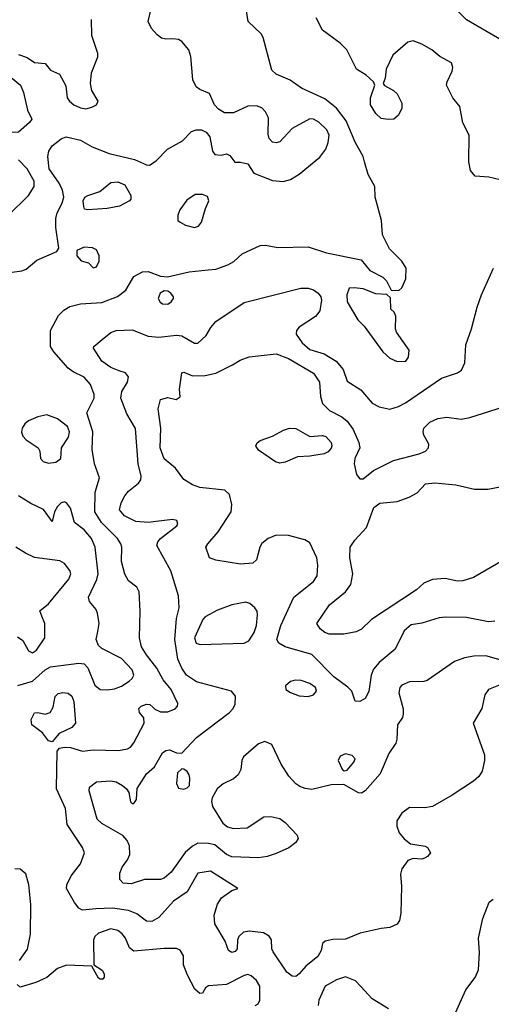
# Model space of a CAD drawing. Extents: x 1173029 to 1307123, y 522559 to 678521.
# Tile 202 of 256: x 1215003 to 1217655, y 587443 to 592984. Entities that reach past the tile are written whole.
import ezdxf

# ---------------------------------------------------------------- set-up
doc = ezdxf.new("R2010")
doc.units = 0

msp = doc.modelspace()

# ---------------------------------------------------------------- linework, layer by layer
at = {"layer": '0CON10XD'}
for points in [[(1214795, 591540), (1215015, 591570.9), (1215038.9, 591581.1), (1215098.9, 591631.1), (1215210.6, 591679.4), (1215222.3, 591697.7), (1215205.3, 591814.7), (1215205.3, 591865), (1215212.7, 591897.2), (1215241.4, 591951.4), (1215250.4, 591985), (1215243.8, 592025), (1215225.4, 592065), (1215168, 592145), (1215161.2, 592215), (1215166.9, 592245), (1215185, 592274.2), (1215235, 592314.2), (1215264.2, 592325.8), (1215345, 592305.6), (1215409.6, 592269.6), (1215505, 592231.8), (1215648, 592198), (1215715, 592168), (1215733.6, 592166.4), (1215769.5, 592190.5), (1215834.2, 592255.8), (1215917.9, 592302.1), (1215969.2, 592355), (1215995, 592363.8), (1216025, 592363.6), (1216052, 592352), (1216072, 592325), (1216087.5, 592245), (1216100, 592225), (1216135, 592222.5), (1216165, 592230), (1216185, 592220), (1216213, 592183), (1216245, 592182.5), (1216285, 592172.5), (1216320.3, 592120.3), (1216425, 592079.4), (1216485, 592074.4), (1216525, 592084.2), (1216574.2, 592115), (1216690, 592210), (1216723.6, 592255), (1216737.6, 592292.4), (1216743.3, 592335), (1216730.8, 592365), (1216685, 592407.7), (1216655, 592423.9), (1216635, 592426.1), (1216535, 592372.7), (1216465, 592296.9), (1216445, 592291.4), (1216425, 592295.8), (1216406.6, 592316.6), (1216399.7, 592339.7), (1216401.2, 592431.2), (1216385.3, 592465.3), (1216365, 592488.6), (1216335, 592500), (1216285, 592498.1), (1216205, 592460.8), (1216155, 592460.8), (1216120.7, 592480.7), (1216098, 592505), (1216069.5, 592569.5), (1216015, 592591.4), (1215995, 592607.1), (1215976, 592646), (1215965, 592777.5), (1215953.1, 592815), (1215915, 592862.2), (1215895, 592873.3), (1215863.4, 592876.6), (1215824.4, 592874.4), (1215800.9, 592880.9), (1215775, 592900), (1215744.2, 592935), (1215725.6, 592975), (1215741.2, 593045)], [(1217705, 589240), (1217640, 589215), (1217618.6, 589185), (1217601.7, 589108.3), (1217553.1, 589025), (1217616.4, 588846.4), (1217617.5, 588815), (1217603.5, 588755), (1217584.5, 588725), (1217555, 588698.5), (1217435, 588618.9), (1217325, 588555.7), (1217280.9, 588549.1), (1217195, 588550), (1217152.1, 588517.9), (1217124.4, 588475), (1217123.1, 588445), (1217137, 588407), (1217165, 588373.3), (1217200, 588345), (1217283.6, 588333.6), (1217296.7, 588325), (1217312.5, 588295), (1217295.9, 588274.1), (1217280, 588265), (1217265, 588260), (1217216.4, 588263.6), (1217185, 588251.2), (1217152, 588205), (1217144.2, 588175), (1217150, 588105), (1217147.1, 587955), (1217138.6, 587915), (1217125.4, 587894.6), (1217085, 587875.7), (1217035, 587870), (1216917.4, 587842.6), (1216835, 587810), (1216763, 587807), (1216721.4, 587798.6), (1216705.8, 587784.2), (1216697.8, 587745), (1216678.8, 587711.2), (1216611.9, 587658.1), (1216575, 587614.4), (1216555, 587600), (1216535, 587601.4), (1216505, 587624.2), (1216427.9, 587737.9), (1216420, 587755), (1216418, 587805), (1216406.4, 587826.4), (1216374.5, 587844.5), (1216295, 587854.5), (1216261.9, 587848.1), (1216234.3, 587825), (1216227.1, 587805), (1216225.6, 587755), (1216215, 587740), (1216195, 587733.3), (1216177.5, 587745), (1216158.2, 587798.2), (1216099.4, 587895), (1216095.6, 587944.4), (1216115, 588006.7), (1216137.2, 588042.8), (1216195, 588082.5), (1216230, 588095), (1216075, 588191.5), (1216005, 588181.4), (1215943.8, 588076.2), (1215867.1, 588022.9), (1215785, 587931.4), (1215745, 587909.4), (1215715, 587911.1), (1215661.9, 587951.9), (1215615, 587970), (1215525, 587984.1), (1215430.6, 587980.6), (1215355, 587972.9), (1215335, 587984.2), (1215310, 588015), (1215266, 588095), (1215268, 588115), (1215292, 588165), (1215345, 588233.3), (1215367.1, 588295), (1215355.7, 588325), (1215268.8, 588455), (1215260.8, 588545), (1215209.2, 588655), (1215212.9, 588867.1), (1215225.9, 588884.1), (1215255, 588889.4), (1215287.4, 588887.4), (1215355, 588867.5), (1215415, 588874.4), (1215558.9, 588871.1), (1215609.8, 588880.2), (1215625, 588889.2), (1215645, 588914), (1215702.9, 589025), (1215700, 589055), (1215676.2, 589085), (1215673, 589107), (1215685, 589120), (1215715, 589132.5), (1215735, 589130), (1215752, 589115), (1215763.1, 589103.1), (1215795, 589089.2), (1215835, 589088.6), (1215876.7, 589105), (1215889.5, 589120.5), (1215892, 589135), (1215854.5, 589215), (1215808.9, 589268.9), (1215774.7, 589334.7), (1215715, 589408.9), (1215688.2, 589455), (1215676.4, 589505), (1215680.9, 589655), (1215673.9, 589763.9), (1215660.8, 589790.8), (1215615, 589826.9), (1215594.1, 589864.1), (1215575.3, 589935), (1215577.5, 590015), (1215572.3, 590035), (1215552.9, 590065), (1215461.8, 590155), (1215424.7, 590215), (1215426.4, 590325), (1215450.6, 590405), (1215423.8, 590483.8), (1215410.4, 590565), (1215414.7, 590665), (1215380.9, 590770.9), (1215421.3, 590855), (1215420.7, 590875), (1215401.5, 590931.5), (1215365, 590972.1), (1215302.7, 591002.7), (1215275, 591023.3), (1215194, 591115), (1215175.4, 591145), (1215176.1, 591235), (1215219.9, 591320.1), (1215250.2, 591349.8), (1215285, 591370), (1215345.4, 591384.6), (1215465, 591393.1), (1215553.4, 591426.6), (1215598.8, 591461.2), (1215645, 591539.2), (1215692.5, 591565), (1215725, 591567.5), (1215795, 591540), (1215833, 591537), (1215955, 591564.3), (1216062.7, 591577.3), (1216105, 591580), (1216172.5, 591605), (1216207.3, 591622.7), (1216254.3, 591665.7), (1216355, 591714.2), (1216385, 591715.7), (1216455, 591702.5), (1216625, 591706.2), (1216727.5, 591672.5), (1216922.7, 591632.7), (1216972.7, 591572.7), (1217044.4, 591534.4), (1217066.2, 591515), (1217091.7, 591461.7), (1217135, 591460), (1217152.5, 591475), (1217173.9, 591526.1), (1217175.7, 591585.7), (1217152.9, 591625), (1217082.9, 591695), (1217043, 591773), (1217037.8, 591855), (1217001.4, 591985), (1216999.4, 592045), (1216962.3, 592112.3), (1216942.9, 592185), (1216934.4, 592215), (1216889.6, 592295), (1216839.6, 592415), (1216785, 592486.4), (1216719.6, 592539.6), (1216588.5, 592598.5), (1216523.7, 592643.7), (1216445, 592678.5), (1216420.2, 592700.2), (1216372.2, 592885), (1216360, 592905), (1216288.1, 592975), (1216275.6, 593045)], [(1217806, 592815), (1217515, 592983.6), (1217454.3, 593045)], [(1214995, 592788.9), (1215045, 592772.5), (1215085, 592743.3), (1215145, 592737.5), (1215175, 592701.2), (1215227, 592677), (1215261.9, 592611.9), (1215270, 592545), (1215282.9, 592525), (1215307.1, 592505), (1215345, 592487.5), (1215375, 592483.3), (1215408.4, 592491.6), (1215434.3, 592505.7), (1215443.8, 592525), (1215408.2, 592585), (1215400, 592625), (1215406.5, 592685), (1215442.7, 592775), (1215441.2, 592795), (1215408.2, 592895), (1215406.1, 592985)], [(1217705, 592083.5), (1217642.1, 592097.9), (1217565, 592104.3), (1217538.6, 592135), (1217529.5, 592185), (1217531.4, 592335), (1217495, 592403.3), (1217477.5, 592495), (1217438, 592545), (1217403.8, 592615), (1217406.2, 592635), (1217436, 592695), (1217438.8, 592715), (1217430.7, 592740.7), (1217365, 592778), (1217321.2, 592815), (1217265, 592847.5), (1217215, 592865.7), (1217185, 592858), (1217100.8, 592785), (1217064, 592705), (1217058.8, 592655), (1217047.5, 592625), (1217053.9, 592613.9), (1217105.7, 592585.7), (1217125, 592566.7), (1217152, 592515), (1217152, 592485), (1217131.2, 592445), (1217107.5, 592425), (1217075, 592422.5), (1217035, 592428.8), (1217005, 592456.7), (1216975.7, 592505), (1216975.7, 592545), (1217000, 592615), (1216993.3, 592635), (1216951.7, 592671.7), (1216896.6, 592706.6), (1216842.9, 592815), (1216805, 592853.1), (1216705.3, 592925.3), (1216670.4, 592995)], [(1214965, 592349.2), (1214895, 592366.7), (1214847.1, 592395), (1214813.4, 592425), (1214804, 592445), (1214792, 592515), (1214773.3, 592543.3), (1214733.7, 592583.7), (1214722.7, 592605), (1214726.1, 592625), (1214734.6, 592635), (1214785, 592674.2), (1214825, 592688.3), (1214895, 592686.1), (1214955, 592658.1), (1215006.9, 592615), (1215024.6, 592575), (1215045.9, 592475.9), (1215070, 592425), (1215058.6, 592405), (1214995, 592351.5), (1214965, 592349.2)], [(1214937.1, 591882.9), (1215052.1, 591995), (1215084.6, 592045), (1215083.9, 592075), (1215043.8, 592145), (1214996.3, 592196.3)], [(1215385, 591914), (1215368, 591918), (1215362.4, 591932.4), (1215360.5, 591965), (1215368.6, 591985), (1215385, 591995.6), (1215452.8, 592017.2), (1215515, 592067.9), (1215555, 592070.9), (1215594, 592055), (1215627.1, 591995), (1215628, 591975), (1215620, 591965), (1215564.6, 591935.4), (1215495, 591921.8), (1215385, 591914)], [(1215985, 591814.4), (1216007.9, 591822.1), (1216025.8, 591844.2), (1216047.5, 591922.5), (1216066, 591965), (1216059.5, 591989.5), (1216031.2, 592001.2), (1215990.3, 591999.7), (1215942.1, 591967.9), (1215902.5, 591915), (1215891.4, 591885), (1215892, 591855), (1215905, 591844), (1215935, 591828.6), (1215985, 591814.4)], [(1215415, 591587.5), (1215435, 591592.5), (1215450, 591625), (1215450, 591655), (1215435, 591688.8), (1215411.2, 591701.2), (1215365, 591704.3), (1215323.3, 591685), (1215323.8, 591655), (1215347.7, 591627.7), (1215390, 591615), (1215415, 591587.5)], [(1216666.8, 591313.2), (1216575.4, 591254.6), (1216558.6, 591235), (1216557.1, 591215), (1216591.1, 591165), (1216635, 591128.2), (1216715, 591103.6), (1216782.1, 591062.1), (1216822.5, 591015), (1216845, 590950), (1216921.8, 590901.8), (1216985.2, 590825.2), (1217024.3, 590805.7), (1217085, 590792.5), (1217133.3, 590806.7), (1217172.6, 590827.4), (1217375, 590967.5), (1217465, 590997.5), (1217487.5, 591012.5), (1217506.3, 591053.7), (1217512.4, 591155), (1217543.6, 591245), (1217575.6, 591365.6), (1217600, 591435), (1217667.1, 591585)], [(1217125, 591060), (1217175, 591063.3), (1217190, 591085), (1217193.8, 591125), (1217121.2, 591225), (1217116.2, 591245), (1217117.5, 591315), (1217108.3, 591338.3), (1217090, 591355), (1217088.3, 591418.3), (1217067.5, 591437.5), (1217005, 591441.2), (1216935, 591469.2), (1216883.9, 591476.1), (1216855, 591472.5), (1216841.9, 591435), (1216844.2, 591395.8), (1216904.2, 591294.2), (1216940.3, 591260.3), (1217045.5, 591115.5), (1217085, 591078.8), (1217125, 591060)], [(1217745, 589369.6), (1217625, 589403.8), (1217557.6, 589402.4), (1217505, 589392.9), (1217448.3, 589371.7), (1217295, 589264.2), (1217275, 589258.6), (1217195, 589257.3), (1217151.4, 589238.6), (1217140.6, 589225), (1217134.4, 589195), (1217159.2, 589105), (1217160, 589075), (1217155, 589057.5), (1217126.7, 589015), (1217123.8, 588935), (1217117.7, 588912.3), (1217078, 588855), (1217030.5, 588739.5), (1216945, 588644), (1216925, 588630.8), (1216907.7, 588632.3), (1216825, 588680), (1216755, 588677.5), (1216645, 588652.5), (1216607.4, 588657.4), (1216578.7, 588668.7), (1216555, 588684), (1216516.2, 588726.2), (1216472.5, 588795), (1216420, 588905), (1216381.7, 588921.7), (1216345, 588907.9), (1216261.5, 588835), (1216252.5, 588815), (1216246.5, 588765), (1216232.2, 588735), (1216205, 588712.1), (1216146.2, 588683.8), (1216114.2, 588655), (1216085.5, 588604.5), (1216081.9, 588585), (1216086.5, 588555), (1216145, 588462.9), (1216171.7, 588441.7), (1216205, 588431.5), (1216281.2, 588435), (1216375, 588498.1), (1216415, 588500), (1216465, 588488), (1216495, 588466), (1216564, 588395), (1216568, 588375), (1216555, 588354), (1216516.2, 588323.8), (1216445, 588291.5), (1216395.3, 588274.7), (1216345, 588267.9), (1216195, 588272.5), (1216165, 588286.2), (1216099.5, 588339.5), (1216065, 588347.7), (1216005, 588349.3), (1215975, 588332.7), (1215933.9, 588296.1), (1215854, 588186), (1215815, 588153.3), (1215795, 588145.6), (1215704.5, 588145.5), (1215628.8, 588121.2), (1215584.2, 588124.2), (1215566.2, 588145), (1215565, 588180), (1215579.2, 588215), (1215608.6, 588255), (1215621.4, 588285), (1215620, 588335), (1215608, 588365), (1215582.4, 588392.4), (1215465, 588460.6), (1215439.2, 588485), (1215392.9, 588645), (1215395.8, 588665), (1215435, 588695.6), (1215515, 588701.1), (1215544.5, 588694.5), (1215581.2, 588675), (1215603.8, 588655), (1215616.7, 588635), (1215625, 588582.5), (1215635, 588573.3), (1215645, 588573.3), (1215658.8, 588595), (1215663, 588657), (1215715, 588739.2), (1215760.7, 588779.3), (1215805, 588858), (1215825, 588872), (1215845, 588874), (1215885, 588858), (1215915, 588856.7), (1215996.7, 588945), (1216182.2, 589085), (1216201.9, 589105), (1216215, 589130), (1216217, 589177), (1216194.5, 589204.5), (1215997.3, 589257.3), (1215941.5, 589295), (1215915, 589334.2), (1215892.7, 589385), (1215874.4, 589495.6), (1215884, 589615), (1215900, 589675), (1215895, 589742.5), (1215852.7, 589882.7), (1215774.5, 590025), (1215778.9, 590045), (1215794.3, 590065), (1215886, 590135), (1215891.2, 590145), (1215886.7, 590165), (1215862, 590172), (1215725, 590154.3), (1215655, 590160.5), (1215591.4, 590191.4), (1215564.6, 590225), (1215572.7, 590265), (1215594.5, 590305), (1215615, 590330), (1215670.6, 590375), (1215683.3, 590395), (1215685.5, 590414.5), (1215669.4, 590485), (1215653.7, 590683.7), (1215605.3, 590765.3), (1215572.3, 590855), (1215577.6, 590892.4), (1215609.2, 590945), (1215614, 590975), (1215597, 590997), (1215562, 591008), (1215515, 591026.9), (1215465, 591062.5), (1215417.5, 591135), (1215420, 591145), (1215466, 591185), (1215515, 591223.1), (1215545, 591235.6), (1215635, 591238.5), (1215725, 591202.5), (1215785, 591197.3), (1215885, 591208.2), (1215915, 591205.5), (1215985, 591164.4), (1216005, 591162.9), (1216052.3, 591207.7), (1216077.6, 591252.4), (1216105, 591285.7), (1216265, 591392.2), (1216583, 591473), (1216625, 591473.1), (1216654.6, 591464.6), (1216681.4, 591445), (1216696.9, 591425), (1216700.6, 591405), (1216690.6, 591345), (1216666.8, 591313.2)], [(1215835, 591384), (1215855, 591396.2), (1215868, 591415), (1215868, 591425), (1215853.3, 591445), (1215835, 591456), (1215815, 591458), (1215792.5, 591445), (1215781.4, 591415), (1215792.5, 591395), (1215805, 591386), (1215835, 591384)], [(1217675, 589599.2), (1217640, 589595), (1217515, 589619.5), (1217399.1, 589620.9), (1217362.6, 589617.4), (1217265, 589588.1), (1217205, 589577.5), (1217164.5, 589545), (1217115, 589440.6), (1217023.6, 589366.3), (1216992, 589328), (1216978.7, 589295), (1216966.3, 589203.7), (1216945, 589164), (1216915, 589146), (1216889.3, 589149.3), (1216870, 589205), (1216847.8, 589227.8), (1216768.9, 589285), (1216645, 589411.5), (1216495.3, 589455.3), (1216460.8, 589475), (1216448.1, 589495), (1216471.2, 589575), (1216545.4, 589734.6), (1216655, 589822.1), (1216675.4, 589855), (1216680, 589915), (1216674.7, 589955), (1216635, 590039.2), (1216606.3, 590056.3), (1216515, 590080.7), (1216445, 590082.2), (1216399.4, 590065), (1216365, 590036.9), (1216352.5, 590015), (1216334.3, 589945), (1216314.5, 589925.5), (1216245, 589920.4), (1216105, 589942), (1216070, 589955), (1216049.2, 590015), (1216060, 590035), (1216118.9, 590101.1), (1216192.5, 590215), (1216196.5, 590255), (1216182.1, 590312.1), (1216157, 590337), (1216015, 590350.8), (1215975, 590366.2), (1215926.4, 590396.4), (1215879.8, 590459.8), (1215815, 590512), (1215793.4, 590575), (1215796.9, 590685), (1215782.2, 590795), (1215795, 590846.2), (1215835, 590858), (1215883.6, 590846.4), (1215905, 590862.5), (1215902, 590905), (1215915, 590996.7), (1215925, 591000), (1215975, 590980), (1216045, 590981.5), (1216105, 590995.5), (1216199.1, 591040.9), (1216241.9, 591068.1), (1216292.4, 591087.6), (1216445, 591103.1), (1216515, 591077.9), (1216654.5, 590995), (1216688.9, 590945), (1216694, 590864), (1216705, 590824), (1216745.7, 590785), (1216815, 590748.8), (1216845, 590724.5), (1216877.4, 590677.4), (1216910.4, 590605), (1216915.5, 590575), (1216888, 590515), (1216883.3, 590485), (1216897.3, 590425), (1216915, 590399.4), (1216935, 590401.1), (1216993.4, 590446.6), (1217105, 590502.5), (1217248.9, 590541.1), (1217285, 590556.7), (1217301.1, 590575), (1217303.3, 590595), (1217275.6, 590645.6), (1217271.4, 590665), (1217275.6, 590684.4), (1217310.2, 590719.8), (1217355, 590740), (1217405, 590747.5), (1217485, 590735.5), (1217535.3, 590744.7), (1217765, 590819)], [(1215165, 590487.8), (1215205, 590494.4), (1215233.3, 590515), (1215238, 590575), (1215276.2, 590635), (1215281.8, 590665), (1215270.8, 590695), (1215215, 590737.8), (1215155, 590760.8), (1215105, 590750), (1215053, 590727), (1215031.1, 590708.9), (1215016.7, 590685), (1215013.2, 590663.2), (1215020.4, 590640.4), (1215039.5, 590619.5), (1215106.7, 590575), (1215116.1, 590556.1), (1215118.8, 590515), (1215135, 590498), (1215165, 590487.8)], [(1216465, 590488.6), (1216441.2, 590495), (1216345, 590562.2), (1216330, 590585), (1216337.6, 590602.4), (1216354.6, 590615.4), (1216425, 590639.4), (1216486.7, 590675), (1216520, 590685), (1216555, 590684.3), (1216635, 590638.6), (1216705, 590643.3), (1216725, 590638.1), (1216754.4, 590605), (1216759.1, 590585), (1216755, 590572.5), (1216737, 590553), (1216715, 590541.5), (1216635, 590527.1), (1216565, 590524.4), (1216495, 590494.3), (1216465, 590488.6)], [(1217755, 589960.4), (1217554.5, 589845.5), (1217495, 589825.6), (1217465, 589824.5), (1217395, 589839.5), (1217325, 589833.3), (1217275, 589812.5), (1217235, 589774.5), (1216982.3, 589607.8), (1216925.3, 589554.7), (1216895, 589539.1), (1216825, 589525.4), (1216742.5, 589525), (1216718, 589535), (1216692.5, 589555), (1216674, 589585), (1216745, 589691.4), (1216835.3, 589764.7), (1216864.5, 589805), (1216877.1, 589865), (1216859.5, 589955), (1216862.2, 590015), (1216887.5, 590055), (1216953.4, 590126.6), (1216995, 590239.4), (1217027.6, 590262.4), (1217125, 590273.3), (1217193, 590297), (1217239.1, 590320.9), (1217285, 590371.2), (1217337.3, 590377.3), (1217455.8, 590365.8), (1217561.2, 590341.2), (1217635, 590341.5), (1217775, 590367.8)], [(1214992.4, 589237.6), (1215075, 589260.9), (1215145, 589324.7), (1215175, 589342.5), (1215335, 589362.7), (1215365, 589358.5), (1215385.8, 589335.8), (1215425, 589239.5), (1215455, 589214.6), (1215495, 589212.5), (1215535, 589218.7), (1215575, 589234), (1215618.9, 589261.1), (1215635, 589275.6), (1215644.6, 589295), (1215635.4, 589325), (1215575, 589388.5), (1215465.4, 589445.4), (1215445, 589462), (1215433.3, 589495), (1215441.4, 589541.4), (1215450, 589585), (1215440, 589645), (1215432, 589665), (1215395, 589710), (1215390, 589735), (1215437.1, 589832.9), (1215443.8, 589865), (1215427.8, 590015), (1215405.8, 590064.2), (1215365, 590113.1), (1215310, 590155), (1215287.5, 590235), (1215265, 590266), (1215255, 590270), (1215235, 590266), (1215215.8, 590245), (1215198, 590215), (1215185, 590160), (1215137, 590227), (1215065, 590261.2), (1214995.3, 590305.3)], [(1214990.5, 589510.5), (1215019.4, 589489.4), (1215052.1, 589432.1), (1215075, 589420.6), (1215097.5, 589435), (1215143.1, 589505), (1215143.1, 589585), (1215127.6, 589627.6), (1215115, 589656.7), (1215165, 589695.7), (1215278.5, 589835), (1215290, 589865), (1215284.5, 589885), (1215255, 589924.3), (1215229.1, 589939.1), (1215085, 589956.9), (1215035, 589982.1), (1214981.4, 590015)], [(1216018.3, 589468.3), (1216265, 589474.7), (1216291.2, 589488.8), (1216320.7, 589535), (1216334.8, 589575), (1216340.9, 589635), (1216338.9, 589655), (1216325.4, 589675), (1216297.6, 589697.6), (1216275, 589706.4), (1216195, 589690.7), (1216115, 589661.5), (1216045.9, 589624.1), (1216032.3, 589607.7), (1215986.2, 589505), (1215996.1, 589476.1), (1216018.3, 589468.3)], [(1216625, 589174.5), (1216655, 589184.3), (1216671.4, 589205), (1216665.6, 589225), (1216635, 589248.5), (1216585, 589264.2), (1216552.7, 589267.3), (1216525, 589258.8), (1216497.5, 589235), (1216500, 589215), (1216525, 589198), (1216575, 589179.4), (1216625, 589174.5)], [(1215185, 588920), (1215165, 588926.2), (1215130.6, 588970.6), (1215071.4, 589015), (1215067.1, 589045), (1215086.1, 589083.9), (1215105, 589085.8), (1215145, 589075.8), (1215174.4, 589085.6), (1215190, 589115), (1215202.9, 589175), (1215218.3, 589191.7), (1215245, 589198.2), (1215275, 589193.5), (1215296.3, 589176.3), (1215307.3, 589147.3), (1215315.8, 589025), (1215295, 589000.8), (1215225, 588967.5), (1215185, 588920)], [(1216827, 588757), (1216845, 588760), (1216881.2, 588805), (1216888.8, 588825), (1216872.7, 588842.7), (1216835, 588852.5), (1216805, 588838.8), (1216794.2, 588815), (1216816.1, 588766.1), (1216827, 588757)], [(1215925, 588654), (1215945, 588661.2), (1215957.5, 588675), (1215960, 588715), (1215956.7, 588735), (1215945, 588752.5), (1215926.7, 588766.7), (1215915, 588767.5), (1215890, 588745), (1215883.8, 588685), (1215895, 588660), (1215925, 588654)], [(1215000.6, 587689.4), (1215047.3, 587752.7), (1215062.5, 587837.5), (1215064.6, 588005), (1215054.1, 588115), (1215036.6, 588176.6), (1215005, 588202.5), (1214975, 588205.4)], [(1217665, 586645.8), (1217585, 586692.5), (1217580, 586725), (1217597.5, 586785), (1217597, 586827), (1217576.9, 586866.9), (1217545, 586903.8), (1217515, 586968.8), (1217477.6, 587107.6), (1217428.3, 587168.3), (1217385.6, 587255), (1217392.5, 587285), (1217430.4, 587339.6), (1217512, 587525), (1217565, 587594), (1217583.7, 587636.3), (1217589.5, 587735), (1217582.5, 587815), (1217608.1, 587925), (1217643, 588017), (1217666.2, 588035)], [(1216327.5, 587435), (1216344.3, 587445.7), (1216354.2, 587465), (1216353.1, 587545), (1216335, 587575.8), (1216303.7, 587603.7), (1216285, 587610), (1216265, 587605.6), (1216165, 587554.2), (1216064.2, 587545.8), (1216047.5, 587535), (1216030, 587505), (1216015, 587502.5), (1215987.7, 587527.7), (1215947.1, 587607.1), (1215923.8, 587665), (1215923.3, 587715), (1215905, 587746.7), (1215885, 587756), (1215815, 587756), (1215645, 587741.9), (1215620, 587760), (1215597.9, 587815), (1215579.5, 587839.5), (1215555, 587858.9), (1215515, 587867.2), (1215445, 587843.8), (1215424.6, 587825), (1215417.1, 587805), (1215420, 587665), (1215466.7, 587635), (1215477.5, 587615), (1215477.5, 587595), (1215470, 587585), (1215455, 587583.3), (1215445, 587590), (1215407.5, 587657.5), (1215266.2, 587663.8), (1215215.4, 587644.6), (1215155, 587593.1), (1215093.3, 587565), (1215005, 587539.4), (1214988.9, 587555)], [(1217077, 587417), (1216985, 587474), (1216922.1, 587542.1), (1216891.2, 587575), (1216835, 587596.5), (1216785, 587581.1), (1216720, 587545), (1216685.6, 587465), (1216680.6, 587435)]]:
    msp.add_lwpolyline(points, dxfattribs=at)

doc.saveas('drawing.dxf')
